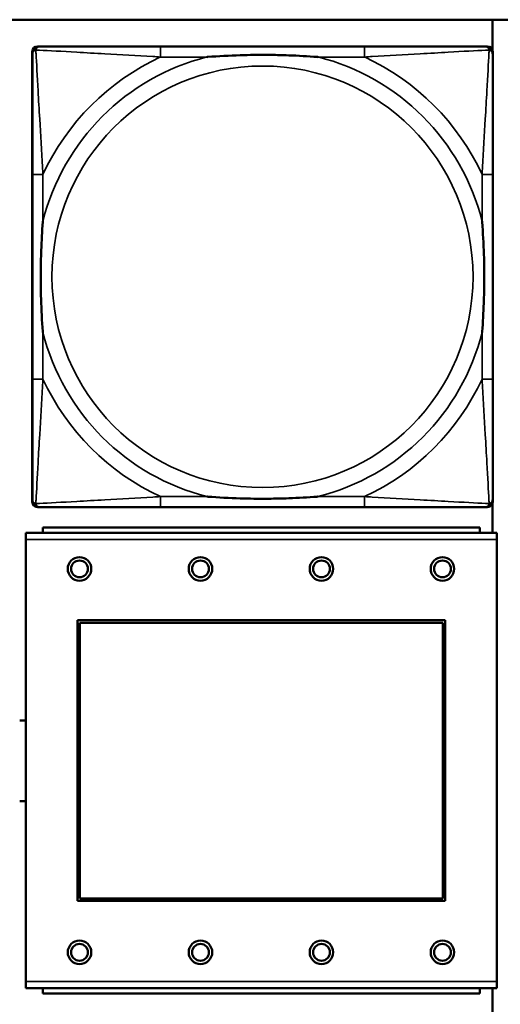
# Model space of a CAD drawing. Header units: inches. Extents: x 23.7 to 69.9, y 6 to 64.2.
# Tile 32 of 158: x 52.326 to 53.041, y 10.873 to 12.337. Entities that reach past the tile are written whole.
import ezdxf

# ---------------------------------------------------------------- set-up
doc = ezdxf.new("R2010")
doc.units = ezdxf.units.IN
doc.header["$MEASUREMENT"] = 0
doc.layers.add('Visible (ANSI)', color=7, linetype='Continuous', lineweight=50)
doc.layers.add('Visible Narrow (ANSI)', color=7, linetype='Continuous', lineweight=35)

msp = doc.modelspace()

# ---------------------------------------------------------------- linework, layer by layer
at = {"layer": 'Visible (ANSI)'}
for p, q in [((47.3347, 12.3368), (58.7487, 12.3368)), ((53.0295, 12.3368), (53.0295, 12.2907)), ((52.3525, 12.2971), (52.3565, 12.2971)), ((52.8391, 12.2971), (52.5352, 12.2971)), ((53.0179, 12.2971), (53.0218, 12.2971)), ((52.3446, 11.6199), (52.3446, 12.2892)), ((53.0297, 12.2892), (53.0297, 12.2853)), ((52.3447, 12.1065), (52.3447, 11.8026)), ((53.0297, 11.8026), (53.0297, 12.1065)), ((53.0297, 11.6239), (53.0297, 11.6199)), ((53.0218, 11.6121), (52.3525, 11.6121)), ((52.5352, 11.6121), (52.8391, 11.6121)), ((53.0295, 11.6184), (53.0295, 11.5739)), ((53.0104, 11.5819), (52.3604, 11.5819)), ((52.3604, 11.5739), (52.3604, 11.5819)), ((53.0104, 11.5819), (53.0104, 11.5739)), ((53.0359, 11.5739), (52.3349, 11.5739)), ((52.3349, 11.5639), (52.3349, 11.5739)), ((53.0359, 11.5739), (53.0359, 11.5639)), ((52.3349, 11.5639), (52.3349, 10.9069)), ((53.0359, 10.9069), (53.0359, 11.5639)), ((52.4119, 11.0269), (52.4119, 11.4439)), ((52.4119, 11.4439), (52.9589, 11.4439)), ((52.4155, 11.4403), (52.9553, 11.4403)), ((52.4155, 11.0305), (52.4155, 11.4403)), ((52.9553, 11.4403), (52.9553, 11.0305)), ((52.9589, 11.4439), (52.9589, 11.0269)), ((52.9589, 11.0269), (52.4119, 11.0269)), ((52.9553, 11.0305), (52.4155, 11.0305)), ((52.3349, 10.8969), (52.3349, 10.9069)), ((53.0359, 10.9069), (53.0359, 10.8969)), ((52.3349, 10.8969), (53.0359, 10.8969)), ((52.3604, 10.8969), (52.3604, 10.8889)), ((53.0104, 10.8889), (53.0104, 10.8969)), ((53.0295, 10.8969), (53.0295, 10.8507)), ((53.0104, 10.8889), (52.3604, 10.8889))]:
    msp.add_line(p, q, dxfattribs=at)
for centre, radius in [((52.4149, 11.5203), 0.0175), ((52.5949, 11.5203), 0.0175), ((52.7749, 11.5203), 0.0175), ((52.9549, 11.5203), 0.0175), ((52.4149, 11.5203), 0.0125), ((52.5949, 11.5203), 0.0125), ((52.7749, 11.5203), 0.0125), ((52.9549, 11.5203), 0.0125), ((52.4149, 10.9503), 0.0175), ((52.5949, 10.9503), 0.0175), ((52.7749, 10.9503), 0.0175), ((52.9549, 10.9503), 0.0175), ((52.4149, 10.9503), 0.0125), ((52.5949, 10.9503), 0.0125), ((52.7749, 10.9503), 0.0125), ((52.9549, 10.9503), 0.0125)]:
    msp.add_circle(centre, radius, dxfattribs=at)
for centre, radius, start, end in [((52.3525, 12.2892), 0.00787, 90, 180), ((52.3565, 12.2853), 0.0118, 90, 180), ((53.0179, 12.2853), 0.0118, 0, 90), ((53.0218, 12.2892), 0.00787, 0, 90), ((52.3565, 11.6239), 0.0118, 180, 270), ((53.0179, 11.6239), 0.0118, 270, 360), ((52.3525, 11.6199), 0.00787, 180, 270), ((53.0218, 11.6199), 0.00787, 270, 0), ((52.3306, 11.2349), 0.06, 85.9286, 94.5311), ((52.3306, 11.2349), 0.06, 265.4689, 274.0714)]:
    msp.add_arc(centre, radius, start, end, dxfattribs=at)
for points, knots in [([(52.5352, 12.2971), (52.5316, 12.2971), (52.528, 12.2971), (52.5244, 12.2971), (52.4912, 12.2971), (52.4575, 12.2971), (52.4267, 12.2971), (52.3997, 12.2971), (52.3742, 12.2971), (52.3607, 12.2971), (52.3591, 12.2971), (52.3577, 12.2971), (52.3565, 12.2971)], [0, 0, 0, 0, 0.0272471, 0.0272471, 0.0272471, 0.2790553, 0.2790553, 0.2790553, 0.4988354, 0.4988354, 0.4988354, 0.5252205, 0.5252205, 0.5252205, 0.5252205]), ([(53.0179, 12.2971), (53.003, 12.2971), (52.9614, 12.2971), (52.9207, 12.2971), (52.8942, 12.2971), (52.8664, 12.2971), (52.8391, 12.2971)], [-0.5252205, -0.5252205, -0.5252205, -0.5252205, -0.20743, -0.20743, -0.20743, 0, 0, 0, 0]), ([(52.3447, 12.2853), (52.3447, 12.2704), (52.3447, 12.2288), (52.3447, 12.1882), (52.3447, 12.1616), (52.3447, 12.1338), (52.3447, 12.1065)], [-0.5252205, -0.5252205, -0.5252205, -0.5252205, -0.20743, -0.20743, -0.20743, 0, 0, 0, 0]), ([(52.6044, 12.2813), (52.6049, 12.2814), (52.6053, 12.2814), (52.6218, 12.2827), (52.6379, 12.2835), (52.6608, 12.2842), (52.6675, 12.2844), (52.6767, 12.2845), (52.6792, 12.2845), (52.6832, 12.2845), (52.6848, 12.2845), (52.688, 12.2845), (52.6895, 12.2845), (52.6931, 12.2845), (52.6951, 12.2845), (52.7013, 12.2844), (52.7054, 12.2844), (52.7152, 12.2842), (52.7208, 12.284), (52.7405, 12.2833), (52.7546, 12.2825), (52.769, 12.2814), (52.7695, 12.2814), (52.7699, 12.2813)], [-0.416114, -0.416114, -0.416114, -0.416114, -0.4127691, -0.4127691, -0.2896446, -0.2896446, -0.2388934, -0.2388934, -0.2201881, -0.2201881, -0.2080204, -0.2080204, -0.196499, -0.196499, -0.1809939, -0.1809939, -0.149741, -0.149741, -0.1073162, -0.1073162, 0, 0, 0.0033356, 0.0033356, 0.0033356, 0.0033356]), ([(53.0297, 12.1065), (53.0297, 12.1101), (53.0297, 12.1137), (53.0297, 12.1173), (53.0297, 12.1505), (53.0297, 12.1842), (53.0297, 12.2151), (53.0297, 12.242), (53.0297, 12.2676), (53.0297, 12.281), (53.0297, 12.2826), (53.0297, 12.284), (53.0297, 12.2853)], [0, 0, 0, 0, 0.0272471, 0.0272471, 0.0272471, 0.2790553, 0.2790553, 0.2790553, 0.4988354, 0.4988354, 0.4988354, 0.5252205, 0.5252205, 0.5252205, 0.5252205]), ([(52.3604, 11.8718), (52.3604, 11.8723), (52.3603, 11.8727), (52.3591, 11.8892), (52.3582, 11.9053), (52.3575, 11.9282), (52.3574, 11.9349), (52.3573, 11.9441), (52.3572, 11.9466), (52.3572, 11.9507), (52.3572, 11.9523), (52.3572, 11.9554), (52.3572, 11.9569), (52.3572, 11.9605), (52.3572, 11.9625), (52.3573, 11.9687), (52.3574, 11.9728), (52.3576, 11.9826), (52.3577, 11.9882), (52.3585, 12.0079), (52.3592, 12.022), (52.3603, 12.0365), (52.3604, 12.0369), (52.3604, 12.0373)], [-0.416114, -0.416114, -0.416114, -0.416114, -0.4127691, -0.4127691, -0.2896446, -0.2896446, -0.2388934, -0.2388934, -0.2201881, -0.2201881, -0.2080204, -0.2080204, -0.196499, -0.196499, -0.1809939, -0.1809939, -0.149741, -0.149741, -0.1073162, -0.1073162, 0, 0, 0.0033356, 0.0033356, 0.0033356, 0.0033356]), ([(53.0139, 12.0373), (53.014, 12.0369), (53.014, 12.0365), (53.0152, 12.0199), (53.0161, 12.0039), (53.0168, 11.9809), (53.017, 11.9742), (53.0171, 11.9651), (53.0171, 11.9626), (53.0171, 11.9585), (53.0171, 11.9569), (53.0171, 11.9538), (53.0171, 11.9522), (53.0171, 11.9487), (53.0171, 11.9466), (53.017, 11.9405), (53.017, 11.9363), (53.0168, 11.9266), (53.0166, 11.921), (53.0159, 11.9012), (53.0151, 11.8872), (53.014, 11.8727), (53.014, 11.8723), (53.0139, 11.8718)], [-0.416114, -0.416114, -0.416114, -0.416114, -0.4127691, -0.4127691, -0.2896446, -0.2896446, -0.2388934, -0.2388934, -0.2201881, -0.2201881, -0.2080204, -0.2080204, -0.196499, -0.196499, -0.1809939, -0.1809939, -0.149741, -0.149741, -0.1073162, -0.1073162, 0, 0, 0.0033356, 0.0033356, 0.0033356, 0.0033356]), ([(52.3447, 11.8026), (52.3447, 11.7754), (52.3447, 11.7475), (52.3447, 11.721), (52.3447, 11.6804), (52.3447, 11.6388), (52.3447, 11.6239)], [3.9382945, 3.9382945, 3.9382945, 3.9382945, 4.1457245, 4.1457245, 4.1457245, 4.463515, 4.463515, 4.463515, 4.463515]), ([(53.0297, 11.6239), (53.0297, 11.6388), (53.0297, 11.6804), (53.0297, 11.721), (53.0297, 11.7475), (53.0297, 11.7754), (53.0297, 11.8026)], [-0.5252205, -0.5252205, -0.5252205, -0.5252205, -0.20743, -0.20743, -0.20743, 0, 0, 0, 0]), ([(52.7699, 11.6278), (52.7695, 11.6278), (52.769, 11.6277), (52.7546, 11.6267), (52.7405, 11.6259), (52.7208, 11.6251), (52.7152, 11.625), (52.7054, 11.6248), (52.7013, 11.6247), (52.6951, 11.6247), (52.6931, 11.6246), (52.6895, 11.6246), (52.688, 11.6246), (52.6848, 11.6246), (52.6832, 11.6246), (52.6792, 11.6247), (52.6767, 11.6247), (52.6675, 11.6248), (52.6608, 11.6249), (52.6379, 11.6256), (52.6218, 11.6265), (52.6053, 11.6277), (52.6049, 11.6278), (52.6044, 11.6278)], [-0.4149464, -0.4149464, -0.4149464, -0.4149464, -0.41162, -0.41162, -0.3046026, -0.3046026, -0.2622958, -0.2622958, -0.23113, -0.23113, -0.215668, -0.215668, -0.2041787, -0.2041787, -0.1920448, -0.1920448, -0.1733916, -0.1733916, -0.1227817, -0.1227817, 0, 0, 0.0033356, 0.0033356, 0.0033356, 0.0033356]), ([(52.3565, 11.6121), (52.3714, 11.6121), (52.413, 11.6121), (52.4536, 11.6121), (52.4801, 11.6121), (52.508, 11.6121), (52.5352, 11.6121)], [-0.5252205, -0.5252205, -0.5252205, -0.5252205, -0.20743, -0.20743, -0.20743, 0, 0, 0, 0]), ([(52.8391, 11.6121), (52.8664, 11.6121), (52.8942, 11.6121), (52.9207, 11.6121), (52.9614, 11.6121), (53.003, 11.6121), (53.0179, 11.6121)], [3.9382945, 3.9382945, 3.9382945, 3.9382945, 4.1457245, 4.1457245, 4.1457245, 4.463515, 4.463515, 4.463515, 4.463515])]:
    msp.add_open_spline(points, degree=3, knots=knots, dxfattribs=at)
at = {"layer": 'Visible Narrow (ANSI)'}
for p, q in [((52.5352, 12.2971), (52.5352, 12.2813)), ((52.8391, 12.2971), (52.8391, 12.2813)), ((52.5352, 12.2813), (52.6044, 12.2813)), ((52.7699, 12.2813), (52.8391, 12.2813)), ((52.3604, 12.1065), (52.3447, 12.1065)), ((52.3604, 12.0373), (52.3604, 12.1065)), ((53.0297, 12.1065), (53.0139, 12.1065)), ((53.0139, 12.1065), (53.0139, 12.0373)), ((52.3604, 11.8026), (52.3604, 11.8718)), ((53.0139, 11.8718), (53.0139, 11.8026)), ((52.3604, 11.8026), (52.3447, 11.8026)), ((53.0297, 11.8026), (53.0139, 11.8026)), ((52.5352, 11.6278), (52.5352, 11.6121)), ((52.6044, 11.6278), (52.5352, 11.6278)), ((52.8391, 11.6278), (52.7699, 11.6278)), ((52.8391, 11.6278), (52.8391, 11.6121)), ((52.3349, 11.5639), (53.0359, 11.5639)), ((53.0359, 10.9069), (52.3349, 10.9069))]:
    msp.add_line(p, q, dxfattribs=at)
msp.add_circle((52.6872, 11.9546), 0.3133, dxfattribs=at)
for radius, start, end in [(0.3371, 104.2103, 165.7897), (0.3604, 114.9407, 155.0593), (0.3371, 14.2103, 75.7897), (0.3604, 24.9407, 65.0593), (0.3371, 194.2103, 255.7897), (0.3371, 284.2103, 345.7897), (0.3604, 204.9407, 245.0593), (0.3604, 294.9407, 335.0593)]:
    msp.add_arc((52.6872, 11.9546), radius, start, end, dxfattribs=at)
for points, knots in [([(52.3499, 12.2918), (52.3501, 12.2924), (52.3503, 12.2929), (52.3509, 12.294), (52.3512, 12.2945), (52.3518, 12.2952), (52.3521, 12.2954), (52.3525, 12.2958), (52.3526, 12.2959), (52.353, 12.2961), (52.3532, 12.2963), (52.3539, 12.2966), (52.3543, 12.2968), (52.3553, 12.297), (52.3559, 12.2971), (52.3565, 12.2971)], [-0.00012419, -0.00012419, -0.00012419, -0.00012419, 0.00449537, 0.00449537, 0.00977487, 0.00977487, 0.01307456, 0.01307456, 0.0147244, 0.0147244, 0.01736415, 0.01736415, 0.02158775, 0.02158775, 0.02627331, 0.02627331, 0.02627331, 0.02627331]), ([(53.0179, 12.2971), (53.0185, 12.2971), (53.019, 12.297), (53.02, 12.2968), (53.0205, 12.2966), (53.0211, 12.2963), (53.0214, 12.2961), (53.0217, 12.2959), (53.0219, 12.2958), (53.0223, 12.2954), (53.0225, 12.2952), (53.0231, 12.2945), (53.0235, 12.294), (53.024, 12.2929), (53.0242, 12.2924), (53.0244, 12.2918)], [-0.02627331, -0.02627331, -0.02627331, -0.02627331, -0.02158775, -0.02158775, -0.01736415, -0.01736415, -0.0147244, -0.0147244, -0.01307456, -0.01307456, -0.00977487, -0.00977487, -0.00449537, -0.00449537, 0.00012419, 0.00012419, 0.00012419, 0.00012419]), ([(52.3447, 12.2853), (52.3447, 12.2859), (52.3447, 12.2865), (52.345, 12.2874), (52.3451, 12.2879), (52.3455, 12.2885), (52.3456, 12.2888), (52.3459, 12.2891), (52.346, 12.2893), (52.3463, 12.2897), (52.3466, 12.2899), (52.3473, 12.2906), (52.3478, 12.2909), (52.3488, 12.2914), (52.3494, 12.2916), (52.3499, 12.2918)], [-0.02627331, -0.02627331, -0.02627331, -0.02627331, -0.02158775, -0.02158775, -0.01736415, -0.01736415, -0.0147244, -0.0147244, -0.01307456, -0.01307456, -0.00977487, -0.00977487, -0.00449537, -0.00449537, 0.00012419, 0.00012419, 0.00012419, 0.00012419]), ([(52.3604, 12.1065), (52.3602, 12.1103), (52.36, 12.1141), (52.3585, 12.1414), (52.357, 12.1656), (52.3548, 12.2034), (52.354, 12.2175), (52.352, 12.2527), (52.3509, 12.2728), (52.3501, 12.2883), (52.35, 12.2901), (52.3499, 12.2918)], [0, 0, 0, 0, 0.0278591, 0.0278591, 0.201273, 0.201273, 0.3066357, 0.3066357, 0.475216, 0.475216, 0.5007189, 0.5007189, 0.5007189, 0.5007189]), ([(52.3499, 12.2918), (52.3516, 12.2917), (52.3535, 12.2916), (52.3689, 12.2908), (52.389, 12.2897), (52.4243, 12.2877), (52.4383, 12.2869), (52.4761, 12.2847), (52.5003, 12.2833), (52.5277, 12.2818), (52.5315, 12.2816), (52.5352, 12.2813)], [-0.5007189, -0.5007189, -0.5007189, -0.5007189, -0.475216, -0.475216, -0.3066357, -0.3066357, -0.201273, -0.201273, -0.0278591, -0.0278591, 0, 0, 0, 0]), ([(52.8391, 12.2813), (52.8429, 12.2816), (52.8467, 12.2818), (52.874, 12.2833), (52.8982, 12.2847), (52.936, 12.2869), (52.9501, 12.2877), (52.9853, 12.2897), (53.0054, 12.2908), (53.0209, 12.2916), (53.0227, 12.2917), (53.0244, 12.2918)], [0, 0, 0, 0, 0.0278591, 0.0278591, 0.201273, 0.201273, 0.3066357, 0.3066357, 0.475216, 0.475216, 0.5007189, 0.5007189, 0.5007189, 0.5007189]), ([(53.0244, 12.2918), (53.0243, 12.2901), (53.0242, 12.2883), (53.0234, 12.2728), (53.0223, 12.2527), (53.0203, 12.2175), (53.0195, 12.2034), (53.0173, 12.1656), (53.0159, 12.1414), (53.0143, 12.1141), (53.0141, 12.1103), (53.0139, 12.1065)], [-0.5007189, -0.5007189, -0.5007189, -0.5007189, -0.475216, -0.475216, -0.3066357, -0.3066357, -0.201273, -0.201273, -0.0278591, -0.0278591, 0, 0, 0, 0]), ([(53.0244, 12.2918), (53.025, 12.2916), (53.0255, 12.2914), (53.0266, 12.2909), (53.0271, 12.2906), (53.0278, 12.2899), (53.028, 12.2897), (53.0284, 12.2893), (53.0285, 12.2891), (53.0287, 12.2888), (53.0289, 12.2885), (53.0292, 12.2879), (53.0294, 12.2874), (53.0296, 12.2865), (53.0297, 12.2859), (53.0297, 12.2853)], [-0.00012419, -0.00012419, -0.00012419, -0.00012419, 0.00449537, 0.00449537, 0.00977487, 0.00977487, 0.01307456, 0.01307456, 0.0147244, 0.0147244, 0.01736415, 0.01736415, 0.02158775, 0.02158775, 0.02627331, 0.02627331, 0.02627331, 0.02627331]), ([(52.3499, 11.6173), (52.35, 11.619), (52.3501, 11.6209), (52.3509, 11.6363), (52.352, 11.6564), (52.354, 11.6917), (52.3548, 11.7057), (52.357, 11.7436), (52.3585, 11.7677), (52.36, 11.7951), (52.3602, 11.7989), (52.3604, 11.8026)], [-4.4390134, -4.4390134, -4.4390134, -4.4390134, -4.4135105, -4.4135105, -4.2449302, -4.2449302, -4.1395675, -4.1395675, -3.9661536, -3.9661536, -3.9382945, -3.9382945, -3.9382945, -3.9382945]), ([(53.0139, 11.8026), (53.0141, 11.7989), (53.0143, 11.7951), (53.0159, 11.7677), (53.0173, 11.7436), (53.0195, 11.7057), (53.0203, 11.6917), (53.0223, 11.6564), (53.0234, 11.6363), (53.0242, 11.6209), (53.0243, 11.619), (53.0244, 11.6173)], [0, 0, 0, 0, 0.0278591, 0.0278591, 0.201273, 0.201273, 0.3066357, 0.3066357, 0.475216, 0.475216, 0.5007189, 0.5007189, 0.5007189, 0.5007189]), ([(52.3499, 11.6173), (52.3494, 11.6175), (52.3488, 11.6177), (52.3478, 11.6183), (52.3473, 11.6186), (52.3466, 11.6192), (52.3463, 11.6195), (52.346, 11.6199), (52.3459, 11.62), (52.3456, 11.6204), (52.3455, 11.6206), (52.3451, 11.6213), (52.345, 11.6217), (52.3447, 11.6227), (52.3447, 11.6233), (52.3447, 11.6239)], [-0.00012419, -0.00012419, -0.00012419, -0.00012419, 0.00449537, 0.00449537, 0.00977487, 0.00977487, 0.01307456, 0.01307456, 0.0147244, 0.0147244, 0.01736415, 0.01736415, 0.02158775, 0.02158775, 0.02627331, 0.02627331, 0.02627331, 0.02627331]), ([(52.5352, 11.6278), (52.5315, 11.6276), (52.5277, 11.6274), (52.5003, 11.6259), (52.4761, 11.6244), (52.4383, 11.6222), (52.4243, 11.6214), (52.389, 11.6194), (52.3689, 11.6183), (52.3535, 11.6175), (52.3516, 11.6174), (52.3499, 11.6173)], [0, 0, 0, 0, 0.0278591, 0.0278591, 0.201273, 0.201273, 0.3066357, 0.3066357, 0.475216, 0.475216, 0.5007189, 0.5007189, 0.5007189, 0.5007189]), ([(53.0244, 11.6173), (53.0227, 11.6174), (53.0209, 11.6175), (53.0054, 11.6183), (52.9853, 11.6194), (52.9501, 11.6214), (52.936, 11.6222), (52.8982, 11.6244), (52.874, 11.6259), (52.8467, 11.6274), (52.8429, 11.6276), (52.8391, 11.6278)], [-4.4390134, -4.4390134, -4.4390134, -4.4390134, -4.4135105, -4.4135105, -4.2449302, -4.2449302, -4.1395675, -4.1395675, -3.9661536, -3.9661536, -3.9382945, -3.9382945, -3.9382945, -3.9382945]), ([(53.0297, 11.6239), (53.0297, 11.6233), (53.0296, 11.6227), (53.0294, 11.6217), (53.0292, 11.6213), (53.0289, 11.6206), (53.0287, 11.6204), (53.0285, 11.62), (53.0284, 11.6199), (53.028, 11.6195), (53.0278, 11.6192), (53.0271, 11.6186), (53.0266, 11.6183), (53.0255, 11.6177), (53.025, 11.6175), (53.0244, 11.6173)], [-0.02627331, -0.02627331, -0.02627331, -0.02627331, -0.02158775, -0.02158775, -0.01736415, -0.01736415, -0.0147244, -0.0147244, -0.01307456, -0.01307456, -0.00977487, -0.00977487, -0.00449537, -0.00449537, 0.00012419, 0.00012419, 0.00012419, 0.00012419]), ([(52.3565, 11.6121), (52.3559, 11.6121), (52.3553, 11.6121), (52.3543, 11.6124), (52.3539, 11.6125), (52.3532, 11.6129), (52.353, 11.613), (52.3526, 11.6133), (52.3525, 11.6134), (52.3521, 11.6137), (52.3518, 11.614), (52.3512, 11.6147), (52.3509, 11.6152), (52.3503, 11.6162), (52.3501, 11.6168), (52.3499, 11.6173)], [-0.02627331, -0.02627331, -0.02627331, -0.02627331, -0.02158775, -0.02158775, -0.01736415, -0.01736415, -0.0147244, -0.0147244, -0.01307456, -0.01307456, -0.00977487, -0.00977487, -0.00449537, -0.00449537, 0.00012419, 0.00012419, 0.00012419, 0.00012419]), ([(53.0244, 11.6173), (53.0242, 11.6168), (53.024, 11.6162), (53.0235, 11.6152), (53.0231, 11.6147), (53.0225, 11.614), (53.0223, 11.6137), (53.0219, 11.6134), (53.0217, 11.6133), (53.0214, 11.613), (53.0211, 11.6129), (53.0205, 11.6125), (53.02, 11.6124), (53.019, 11.6121), (53.0185, 11.6121), (53.0179, 11.6121)], [-0.00012419, -0.00012419, -0.00012419, -0.00012419, 0.00449537, 0.00449537, 0.00977487, 0.00977487, 0.01307456, 0.01307456, 0.0147244, 0.0147244, 0.01736415, 0.01736415, 0.02158775, 0.02158775, 0.02627331, 0.02627331, 0.02627331, 0.02627331])]:
    msp.add_open_spline(points, degree=3, knots=knots, dxfattribs=at)

doc.saveas('drawing.dxf')
